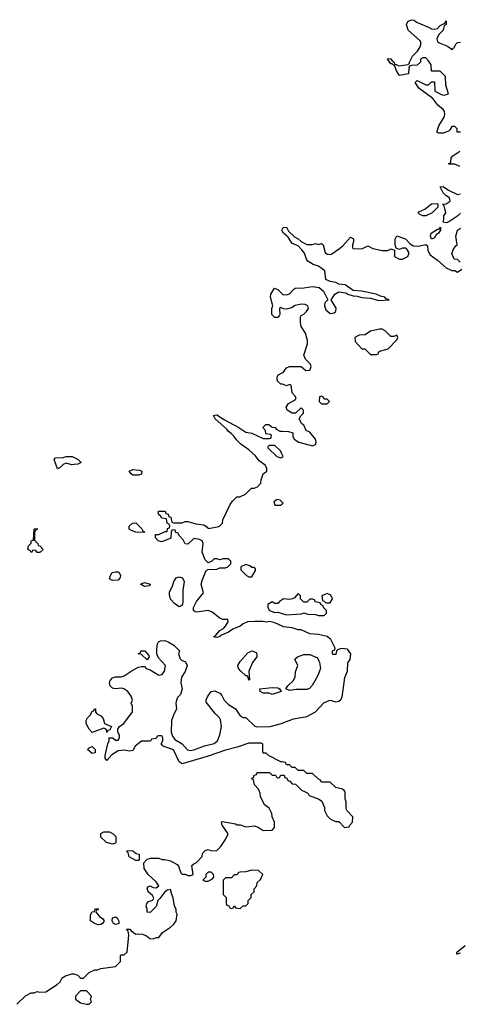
# Model space of a CAD drawing. Header units: inches. Extents: x 2386215 to 2556187, y 580866 to 760840.
# Tile 56 of 203: x 2418190 to 2421221, y 668534 to 675322. Entities that reach past the tile are written whole.
import ezdxf

# ---------------------------------------------------------------- set-up
doc = ezdxf.new("R2010")
doc.units = ezdxf.units.IN
doc.header["$MEASUREMENT"] = 0
for name, color, linetype in [('C4616', 7, 'Continuous'), ('C4617', 7, 'Continuous'), ('C4626', 7, 'Continuous'), ('C4627', 7, 'Continuous')]:
    doc.layers.add(name, color=color, linetype=linetype)

msp = doc.modelspace()

# ---------------------------------------------------------------- linework, layer by layer
at = {"layer": 'C4616', "color": 5, "elevation": 80}
msp.add_lwpolyline([(2418170, 668534), (2418230, 668592), (2418270, 668614), (2418290, 668614), (2418310, 668622), (2418330, 668618), (2418370, 668621), (2418449.1, 668670.9), (2418468, 668690), (2418483.1, 668716.9), (2418506, 668730), (2418550, 668744.7), (2418563.6, 668743.6), (2418590, 668734), (2418610, 668714), (2418630, 668714), (2418670, 668754), (2418708.4, 668771.6), (2418727.3, 668772.7), (2418750, 668782), (2418850, 668794), (2418886, 668830), (2418886, 668870), (2418890, 668874), (2418910, 668874), (2418930, 668894), (2418942, 669010), (2418938, 669038), (2418927.3, 669052.7), (2418950, 669052), (2418959.6, 669039.6), (2418990, 669018), (2419010, 669021), (2419036.9, 669016.9), (2419065.4, 669005.4), (2419087.3, 668987.3), (2419110, 668986), (2419130, 668994), (2419150, 668994), (2419175.3, 669030), (2419230, 669064.7), (2419252.9, 669087.1), (2419268.7, 669110), (2419275.3, 669155.3), (2419268, 669170), (2419268, 669190), (2419258, 669210), (2419248.4, 669268.4), (2419238, 669290), (2419230, 669326), (2419210, 669322), (2419190, 669308.7), (2419156.8, 669263.2), (2419142, 669250), (2419130.7, 669209.3), (2419090, 669168), (2419068.7, 669168.7), (2419068.7, 669190), (2419062, 669210), (2419066, 669230), (2419078, 669242), (2419108.7, 669251.3), (2419115.3, 669264.7), (2419104.7, 669284.7), (2419075.3, 669310), (2419070, 669334), (2419075.3, 669344.7), (2419088.7, 669351.3), (2419110, 669338.8), (2419130, 669336), (2419148.7, 669350), (2419130, 669379), (2419075.3, 669430), (2419048.7, 669470), (2419046, 669510), (2419067.3, 669532.7), (2419090, 669542), (2419150, 669542), (2419170, 669532), (2419190, 669532), (2419230, 669522), (2419276.9, 669496.9), (2419285.4, 669485.4), (2419301, 669441), (2419310, 669432), (2419330, 669432), (2419350, 669422), (2419370, 669422), (2419386, 669430), (2419378, 669490), (2419390, 669502), (2419410, 669512), (2419448, 669552), (2419450, 669574), (2419470, 669594), (2419490, 669602), (2419512.7, 669592.7), (2419550, 669594), (2419578, 669622), (2419608.9, 669671.1), (2419628.7, 669710), (2419586, 669770), (2419582, 669790), (2419586, 669794), (2419677.3, 669777.3), (2419690, 669771.3), (2419711.1, 669771.1), (2419750, 669758), (2419810, 669764.7), (2419835.3, 669755.3), (2419870, 669732), (2419930, 669734), (2419947.3, 669752.7), (2419948, 669790), (2419930, 669826), (2419928, 669850), (2419910, 669886), (2419878, 669910), (2419850, 669966), (2419848, 669990), (2419843.6, 670000)], dxfattribs=at)
for points in [[(2418830, 669638), (2418788, 669650), (2418750, 669686), (2418748.4, 669711.6), (2418770, 669722), (2418810, 669722), (2418834, 669710), (2418852, 669690), (2418854, 669650), (2418850, 669646)], [(2418990, 669526), (2418946, 669550), (2418938, 669578), (2418928.4, 669588.4), (2418930, 669594), (2418970, 669592), (2418992.7, 669572.7), (2419014, 669570), (2419014, 669530), (2419010, 669526)], [(2419510, 669446), (2419490, 669446), (2419474, 669430), (2419474, 669410), (2419454, 669390), (2419470, 669382), (2419490, 669382), (2419520.4, 669399.6), (2419528, 669410), (2419526, 669430)], [(2419790, 669458), (2419747.3, 669447.3), (2419710, 669446), (2419698, 669442), (2419690, 669426), (2419670, 669426), (2419650, 669406), (2419610, 669406), (2419594, 669390), (2419594, 669290), (2419614, 669270), (2419614, 669230), (2419618, 669218), (2419632.7, 669212.7), (2419638, 669198), (2419650, 669194), (2419662, 669198), (2419670, 669214), (2419678, 669198), (2419710, 669194), (2419730, 669214), (2419750, 669214), (2419766, 669230), (2419766, 669250), (2419786, 669270), (2419786, 669290), (2419806, 669310), (2419806, 669330), (2419826, 669350), (2419827.3, 669372.7), (2419850, 669394), (2419858, 669410), (2419866, 669430), (2419836.4, 669456.4)], [(2418730, 669082), (2418706, 669090), (2418678, 669110), (2418678, 669150), (2418690, 669172), (2418706, 669174), (2418710, 669191.3), (2418732, 669192), (2418730, 669186), (2418718, 669182), (2418714, 669170), (2418739.6, 669139.6), (2418763.6, 669123.6), (2418772, 669110), (2418762, 669090), (2418750, 669084)], [(2418850, 669084), (2418838, 669090), (2418828, 669110), (2418828.9, 669131.1), (2418850, 669138), (2418862, 669130), (2418872.7, 669107.3), (2418874, 669090), (2418870, 669088)], [(2418650, 668626), (2418610, 668626), (2418574, 668590), (2418574, 668570), (2418610, 668544.7), (2418650, 668534), (2418670, 668534), (2418686, 668550), (2418678, 668570), (2418686, 668590)]]:
    msp.add_lwpolyline(points, close=True, dxfattribs=at)
at = {"layer": 'C4617', "color": 5, "elevation": 80}
for points in [[(2420000, 673866.3), (2419998, 673870), (2420000, 673875)], [(2420000, 673332.8), (2419990, 673338), (2419982, 673330), (2419984.7, 673290), (2419979.8, 673280.2), (2419970, 673268.7), (2419949.1, 673269.1), (2419929, 673290), (2419929, 673330), (2419935.3, 673350), (2419919, 673410), (2419922, 673430), (2419948, 673470), (2419970, 673462), (2420000, 673432.7)], [(2420000, 672808.3), (2419990, 672808.7), (2419968, 672830), (2419966, 672850), (2419968.9, 672871.1), (2420000, 672887)], [(2420000, 671140.1), (2419950, 671164), (2419912.9, 671172.9), (2419890, 671169), (2419866.4, 671173.6), (2419810, 671174), (2419762, 671170), (2419730, 671157.2), (2419710, 671141.2), (2419659.8, 671120.2), (2419630, 671099), (2419581, 671079), (2419570, 671069), (2419550, 671062), (2419530, 671066), (2419528.7, 671070), (2419542, 671078), (2419570, 671112), (2419594.6, 671125.4), (2419610, 671142), (2419628, 671170), (2419626, 671186), (2419590, 671188), (2419570, 671195.3), (2419518, 671238), (2419490, 671248.7), (2419410, 671238), (2419400.4, 671240.4), (2419388.4, 671248.4), (2419388.7, 671270), (2419409, 671310), (2419458, 671370), (2419441.2, 671430), (2419450, 671462), (2419476.4, 671523.6), (2419490, 671532), (2419550, 671534), (2419570, 671542), (2419610, 671542), (2419626, 671550), (2419646, 671570), (2419646, 671590), (2419630, 671606), (2419590, 671606), (2419570, 671598), (2419550, 671606), (2419530, 671606), (2419514, 671590), (2419490, 671578), (2419470, 671598), (2419448, 671650), (2419455.3, 671710), (2419448.4, 671728.4), (2419430, 671738), (2419390, 671746), (2419350, 671706), (2419330, 671708), (2419316.4, 671736.4), (2419287.3, 671767.3), (2419282, 671782), (2419267.3, 671787.3), (2419262, 671802), (2419250, 671806), (2419238, 671802), (2419234, 671790), (2419232, 671748), (2419170, 671722), (2419146, 671730), (2419126, 671750), (2419127.3, 671772.7), (2419150, 671774), (2419194, 671794), (2419206, 671794), (2419210, 671814), (2419222, 671818), (2419226, 671830), (2419222, 671842), (2419208, 671850), (2419202, 671882), (2419170, 671886), (2419162, 671902), (2419148.4, 671908.4), (2419146, 671930), (2419150, 671934), (2419192.7, 671932.7), (2419198, 671918), (2419212.7, 671912.7), (2419218, 671898), (2419232.7, 671892.7), (2419238, 671858), (2419250, 671854), (2419310, 671854), (2419330, 671862), (2419350, 671862), (2419405.4, 671845.4), (2419459.6, 671839.6), (2419483.6, 671823.6), (2419490, 671814), (2419553.6, 671826.4), (2419568.9, 671831.1), (2419588, 671850), (2419590, 671874), (2419640.4, 671979.6), (2419656.4, 672003.6), (2419688.4, 672031.6), (2419707.3, 672032.7), (2419746, 672050), (2419788.4, 672091.6), (2419807.3, 672092.7), (2419830, 672102), (2419853.2, 672126.8), (2419855.3, 672150), (2419868.7, 672191.3), (2419895.3, 672210), (2419895.3, 672230), (2419882, 672250), (2419841.5, 672281.5), (2419814.9, 672314.9), (2419770, 672357.2), (2419716, 672396), (2419684.7, 672424.7), (2419670, 672448), (2419648, 672470), (2419630, 672482), (2419618, 672498), (2419538, 672570), (2419526, 672594), (2419550, 672598), (2419602.8, 672562.8), (2419702, 672510), (2419750, 672478), (2419791.1, 672471.1), (2419870, 672434), (2419910, 672434), (2419922, 672438), (2419926, 672450), (2419922, 672462), (2419887.3, 672467.3), (2419886, 672490), (2419866, 672510), (2419888, 672532), (2419908.4, 672531.6), (2419932, 672512), (2419950.9, 672510.9), (2419959.6, 672499.6), (2419984.7, 672484.7), (2420000, 672484.4)], [(2420000, 672325), (2419998, 672330), (2419988, 672350), (2419950, 672386), (2419910, 672386), (2419902, 672378), (2419902, 672370), (2419962, 672310), (2419990, 672302), (2420000, 672307)], [(2420000, 671996), (2419986, 672010), (2419965.4, 672014.6), (2419942, 671998), (2419950, 671974), (2419990, 671974), (2420000, 671984)], [(2420000, 671322.9), (2419985.4, 671314.6), (2419970, 671298), (2419950, 671298), (2419930, 671308), (2419902, 671290), (2419902, 671270), (2419912, 671250), (2419930, 671241), (2419950, 671236), (2419970, 671238), (2420000, 671228)], [(2420000, 670204.7), (2419990, 670206), (2419906, 670250), (2419890, 670266), (2419870, 670266), (2419866, 670270), (2419866, 670330), (2419855.3, 670335.3), (2419770, 670334), (2419690, 670306), (2419610, 670286.6), (2419490, 670245.1), (2419310, 670192), (2419290, 670205.2), (2419250, 670288.7), (2419190, 670308), (2419176.4, 670316.4), (2419166, 670330), (2419178, 670350), (2419178, 670370), (2419170, 670386), (2419150, 670386), (2419138, 670382), (2419130, 670366), (2419098, 670362), (2419091.3, 670348.7), (2419030, 670348), (2418987.1, 670312.9), (2418970, 670284), (2418950, 670279), (2418910, 670285.2), (2418870, 670281.2), (2418825.5, 670254.5), (2418790, 670215.3), (2418779, 670230), (2418779, 670250), (2418798, 670330), (2418808, 670350), (2418808, 670370), (2418831.6, 670371.6), (2418850, 670354), (2418870, 670354), (2418878, 670370), (2418878, 670390), (2418866, 670410), (2418866, 670430), (2418878, 670450), (2418909.1, 670470.9), (2418968.7, 670550), (2418968, 670590), (2418958, 670610), (2418968, 670630), (2418958, 670658), (2418935.3, 670690), (2418909.2, 670709.2), (2418893.2, 670713.2), (2418849.4, 670709.4), (2418830, 670713.2), (2418813.2, 670730), (2418809, 670750), (2418813.2, 670766.8), (2418830, 670784.7), (2418850, 670792), (2418890, 670791.3), (2418910, 670798), (2418964.7, 670835.3), (2419010, 670858), (2419030, 670862), (2419050, 670862), (2419062, 670850), (2419090, 670838.8), (2419150, 670804), (2419172.9, 670807.1), (2419188.7, 670830), (2419195.3, 670870), (2419146, 670926), (2419135.3, 670950), (2419134.6, 670985.4), (2419140.4, 671019.6), (2419147.3, 671032.7), (2419160.4, 671039.6), (2419190, 671041), (2419214, 671034), (2419252, 671010), (2419291.3, 670970), (2419284.7, 670950), (2419296, 670916), (2419306.4, 670906.4), (2419334.4, 670894.4), (2419344.7, 670870), (2419330.9, 670829.1), (2419304.7, 670790), (2419302, 670750), (2419310.9, 670709.1), (2419298, 670670), (2419278, 670650), (2419271, 670630), (2419266.8, 670610), (2419271, 670570), (2419250, 670528), (2419237.3, 670490), (2419234.8, 670410), (2419243.5, 670383.5), (2419259.8, 670359.8), (2419310.8, 670330.8), (2419348, 670288), (2419364.9, 670284.9), (2419390, 670288), (2419463.7, 670316.3), (2419530, 670331), (2419553.2, 670350), (2419570, 670392), (2419581.2, 670450), (2419575.5, 670495.5), (2419568.7, 670510), (2419538, 670538), (2419476.4, 670616.4), (2419475.3, 670630), (2419485.6, 670654.4), (2419510, 670691), (2419535.3, 670695.3), (2419570, 670678), (2419583.5, 670663.5), (2419601, 670630), (2419630, 670601), (2419678, 670570), (2419710, 670522), (2419730, 670512), (2419750, 670512), (2419811.6, 670451.6), (2419826, 670446), (2419918, 670450), (2419995.3, 670470), (2420000, 670471.8)], [(2419843.6, 670000), (2419836.4, 670016.4), (2419810, 670046), (2419802, 670082), (2419788, 670090), (2419802, 670098), (2419807.3, 670112.7), (2419822, 670118), (2419827.3, 670132.7), (2419911.6, 670131.6), (2419930, 670114), (2419952.7, 670112.7), (2419970, 670094), (2419982, 670098), (2419990, 670114), (2420000, 670113.4)]]:
    msp.add_lwpolyline(points, dxfattribs=at)
for points in [[(2418550, 672254), (2418510, 672264), (2418490, 672255.3), (2418470, 672235.3), (2418450, 672226), (2418428, 672290), (2418438, 672302), (2418490, 672304.7), (2418511.1, 672311.1), (2418551.1, 672311.1), (2418594, 672290), (2418614, 672270), (2418590, 672258), (2418565.4, 672254.6)], [(2418970, 672182), (2418958, 672190), (2418946, 672210), (2418970, 672222), (2419016.9, 672216.9), (2419032, 672210), (2419030, 672188.7), (2419010, 672182)], [(2418310, 671648), (2418302, 671662), (2418290, 671666), (2418278, 671662), (2418274, 671650), (2418268.7, 671648.7), (2418262, 671662), (2418246, 671670), (2418250, 671694), (2418268, 671712), (2418268.7, 671730), (2418286, 671734), (2418288.9, 671808.9), (2418292.7, 671812.7), (2418310, 671814), (2418312, 671810), (2418298, 671802), (2418292.7, 671787.3), (2418292.7, 671732.7), (2418314, 671710), (2418318, 671698), (2418330, 671694), (2418352, 671670), (2418330, 671648)], [(2419050, 671786), (2418991.6, 671788.4), (2418960.4, 671800.4), (2418946, 671810), (2418946, 671830), (2418968.4, 671851.6), (2418990, 671854), (2419032.7, 671812.7), (2419038, 671798), (2419054, 671790)], [(2419750, 671566), (2419714, 671550), (2419714, 671530), (2419754, 671490), (2419770, 671482), (2419790, 671482), (2419816.4, 671523.6), (2419816.4, 671536.4), (2419810, 671546), (2419790, 671546), (2419776.4, 671556.4)], [(2418830, 671455.3), (2418810, 671468), (2418815.3, 671490), (2418828.7, 671510), (2418850, 671516), (2418870, 671514.8), (2418876, 671510), (2418884.7, 671490), (2418883.6, 671476.4), (2418870, 671458)], [(2419290, 671275.3), (2419256.5, 671296.5), (2419230, 671328), (2419223.1, 671356.9), (2419223.1, 671376.9), (2419243.1, 671416.9), (2419253.2, 671450), (2419270, 671474), (2419290, 671482), (2419313.8, 671473.8), (2419324, 671450), (2419314, 671390), (2419314.4, 671305.6), (2419310, 671286), (2419302, 671278)], [(2419050, 671414), (2419022, 671430), (2419050, 671442.8), (2419090, 671431), (2419090, 671426), (2419082, 671418)], [(2419070, 670908), (2419030, 670946), (2419006, 670950), (2419022, 670958), (2419026, 670970), (2419054, 670970), (2419079.6, 670939.6), (2419082, 670930)], [(2419770, 670768), (2419766, 670790), (2419758, 670798), (2419750, 670798), (2419714, 670830), (2419699, 670850), (2419694, 670870), (2419710, 670898), (2419763.2, 670956.8), (2419790, 670971), (2419819.8, 670959.8), (2419826, 670950), (2419826, 670930), (2419796, 670890), (2419771, 670830), (2419774, 670770)], [(2419930, 670669), (2419910, 670678), (2419870, 670678), (2419848, 670690), (2419846, 670710), (2419930, 670718.8), (2419970, 670714.8), (2419982, 670710), (2419994, 670690)], [(2418790, 670408.7), (2418788, 670428), (2418770, 670438), (2418690, 670409), (2418668, 670430), (2418648, 670470), (2418648, 670490), (2418658, 670510), (2418678, 670530), (2418690, 670554), (2418702, 670558), (2418706, 670570), (2418712, 670570), (2418712, 670550), (2418719.6, 670539.6), (2418750, 670522), (2418765.4, 670505.4), (2418774, 670470), (2418822, 670450), (2418812.7, 670427.3), (2418798, 670422)], [(2418690, 670262), (2418658, 670290), (2418670, 670302), (2418690.6, 670310.6), (2418711.3, 670290), (2418710, 670268)]]:
    msp.add_lwpolyline(points, close=True, dxfattribs=at)
at = {"layer": 'C4626', "color": 5, "elevation": 80}
for points in [[(2420154, 670000), (2420171.3, 669991.3), (2420190, 669972), (2420250, 669951.3), (2420274.4, 669934.4), (2420292, 669890), (2420292, 669870), (2420310, 669834), (2420334, 669810), (2420370, 669794), (2420390, 669794), (2420430, 669754), (2420462, 669758), (2420466, 669770), (2420486, 669790), (2420487.3, 669827.3), (2420447.3, 669867.3), (2420442, 669882), (2420442, 669930), (2420435.3, 669950), (2420434.6, 669994.6), (2420432.1, 670000)], [(2421262, 668938), (2421201, 668890), (2421202, 668882), (2421210, 668881), (2421230, 668888.4)]]:
    msp.add_lwpolyline(points, dxfattribs=at)
at = {"layer": 'C4627', "color": 5, "elevation": 80}
for points in [[(2421230, 674546), (2421207.3, 674547.3), (2421206, 674570), (2421190, 674586), (2421170, 674586), (2421156.9, 674563.1), (2421146, 674554), (2421110, 674539), (2421080.2, 674540.2), (2421067.3, 674547.3), (2421079.3, 674590), (2421116, 674650), (2421120.9, 674670), (2421119.3, 674690), (2421110, 674704), (2421073.6, 674733.6), (2421038, 674778), (2420942, 674850), (2420918, 674890), (2420930, 674902), (2420990, 674872), (2421010, 674874), (2421030, 674894), (2421050, 674894), (2421052, 674830), (2421103.5, 674803.5), (2421118, 674802), (2421146, 674810), (2421128.7, 674870), (2421126, 674930), (2421090, 674966), (2421030, 674966), (2421028, 675010), (2421010, 675038), (2420990, 675058), (2420970, 675058), (2420954, 675050), (2420954, 675030), (2420931.3, 675008.7), (2420892.7, 675007.3), (2420878, 675002), (2420872.7, 674987.3), (2420872, 674948), (2420810, 674938), (2420789.1, 674969.1), (2420778, 674998), (2420758, 675018), (2420750, 675018), (2420726, 675050), (2420730, 675054), (2420750, 675051.3), (2420758, 675038), (2420772, 675030), (2420774, 675014), (2420786, 675014), (2420804.7, 675004.7), (2420868, 675012), (2420878, 675022), (2420878, 675030), (2420898, 675070), (2420934, 675106), (2420948.7, 675130), (2420955.3, 675150), (2420955.3, 675170), (2420950, 675178), (2420868, 675250), (2420858, 675290), (2420866, 675310), (2420890, 675322), (2420910, 675318), (2420926, 675306), (2421010, 675271.3), (2421030, 675258), (2421050, 675256), (2421070, 675262), (2421090, 675282), (2421122, 675298), (2421130, 675314), (2421131, 675290), (2421118, 675282), (2421111, 675249), (2421080.7, 675219.3), (2421066, 675190), (2421071.1, 675171.1), (2421082, 675162), (2421139.8, 675139.8), (2421163.6, 675123.6), (2421170, 675114), (2421188.4, 675131.6), (2421195.3, 675150), (2421210, 675164.7), (2421230, 675166)], [(2421226, 674310), (2421190, 674326), (2421150, 674326), (2421148, 674330), (2421162, 674338), (2421166, 674370), (2421176.4, 674383.6), (2421225.2, 674414.8)], [(2421230, 673988), (2421210.9, 673969.1), (2421150, 673929), (2421130, 673922), (2421110, 673926), (2421115.3, 673944.7), (2421115.3, 673970), (2421128, 673990), (2421118, 674038), (2421106, 674050), (2421130, 674052), (2421158, 674070), (2421154, 674094), (2421128.9, 674108.9), (2421110, 674128), (2421088.7, 674170), (2421110, 674171.3), (2421146, 674146), (2421210, 674116), (2421230, 674121)], [(2420000, 673875), (2420006, 673890), (2420030, 673892), (2420044.7, 673864.7), (2420084.7, 673824.7), (2420111, 673811), (2420130, 673792), (2420170, 673772), (2420210, 673771.3), (2420230, 673778), (2420250, 673771.3), (2420270, 673778), (2420275.3, 673775.3), (2420282, 673770), (2420296.9, 673716.9), (2420310, 673704.7), (2420336.5, 673703.5), (2420396, 673744), (2420418, 673762), (2420470, 673822), (2420491.3, 673811.3), (2420491.3, 673790), (2420484.7, 673770), (2420484.7, 673750), (2420490, 673744.7), (2420550, 673742), (2420590, 673762), (2420625.4, 673745.4), (2420690, 673731.3), (2420728.4, 673731.6), (2420750, 673742), (2420774, 673734), (2420774, 673690), (2420810, 673672), (2420830, 673672), (2420866, 673690), (2420874.6, 673714.6), (2420860.4, 673740.4), (2420850, 673748), (2420830, 673748), (2420810, 673738), (2420786, 673746), (2420778, 673770), (2420778, 673810), (2420790, 673832), (2420850, 673811.3), (2420879.8, 673779.8), (2420902.8, 673762.8), (2420940.2, 673759.8), (2420991.6, 673771.6), (2421002, 673762), (2421004.7, 673730), (2421019.8, 673699.8), (2421070, 673664.7), (2421130, 673612), (2421170, 673592), (2421190, 673592), (2421210, 673582), (2421238, 673602)], [(2420000, 673432.7), (2420006.4, 673426.4), (2420030, 673424.7), (2420050, 673432), (2420077.2, 673462.8), (2420090, 673470.6), (2420150, 673472.4), (2420210, 673482), (2420254.6, 673474.6), (2420284.9, 673450), (2420314, 673390), (2420294, 673370), (2420292, 673350), (2420302, 673322), (2420330, 673296), (2420358.6, 673301.4), (2420369.1, 673310.9), (2420372.5, 673332.5), (2420338, 673390), (2420364, 673430), (2420390, 673444.9), (2420438.4, 673438.4), (2420452, 673430), (2420490, 673419.1), (2420517.1, 673417.1), (2420550, 673407.3), (2420610, 673402.8), (2420666.4, 673386.4), (2420738, 673390), (2420718, 673398), (2420708, 673410), (2420677, 673417), (2420648, 673430), (2420546, 673450), (2420490, 673456), (2420434.5, 673494.5), (2420390, 673498), (2420370, 673509.3), (2420330, 673516), (2420302, 673530), (2420294, 673590), (2420250, 673622), (2420213.6, 673633.6), (2420178, 673658), (2420168.7, 673670), (2420152.9, 673712.9), (2420136.5, 673736.5), (2420110, 673762), (2420070, 673778), (2420042, 673822), (2420008.7, 673850), (2420000, 673866.3)], [(2421228, 673650), (2421210, 673668), (2421186, 673670), (2421168.7, 673710), (2421180.2, 673739.8), (2421196.4, 673763.6), (2421206, 673770), (2421198, 673830), (2421208, 673870), (2421230, 673884.7)], [(2420000, 672887), (2420006, 672890), (2420030, 672922), (2420050, 672931.3), (2420130, 672932), (2420163.6, 672903.6), (2420190, 672904.7), (2420194, 672910), (2420199, 672930), (2420194, 672950), (2420161.2, 672981.2), (2420149, 673009), (2420173.6, 673086.4), (2420175.3, 673110), (2420160.2, 673160.2), (2420130, 673208), (2420125.6, 673234.4), (2420126, 673274), (2420130, 673282), (2420150, 673291.3), (2420168.7, 673310), (2420182, 673330), (2420178, 673350), (2420158.6, 673358.6), (2420130, 673360.9), (2420090, 673352.3), (2420065.2, 673334.8), (2420030, 673325.2), (2420008.4, 673328.4), (2420000, 673332.8)], [(2420000, 672484.4), (2420043.6, 672483.6), (2420072.7, 672472.7), (2420074, 672450), (2420082, 672430), (2420114, 672410), (2420210, 672384.7), (2420230, 672394), (2420235.3, 672410), (2420228.7, 672430), (2420190, 672478), (2420166, 672490), (2420150, 672526), (2420135.3, 672535.3), (2420118, 672570), (2420128, 672592), (2420146, 672610), (2420146, 672630), (2420130, 672646), (2420091.3, 672608.7), (2420070, 672608.7), (2420035.3, 672630), (2420028, 672650), (2420043.1, 672676.9), (2420090, 672702), (2420095.3, 672710), (2420090, 672726), (2420068.4, 672748.4), (2420062, 672802), (2420050, 672806), (2420030, 672798), (2420010, 672808), (2420000, 672808.3)], [(2420000, 672307), (2420006, 672310), (2420000, 672325)], [(2420000, 671984), (2420006, 671990), (2420000, 671996)], [(2420000, 671228), (2420030, 671218), (2420134, 671226), (2420150, 671234), (2420176.4, 671223.6), (2420230, 671222), (2420250, 671214), (2420290, 671214), (2420306, 671230), (2420306, 671250), (2420286, 671270), (2420282, 671282), (2420266, 671290), (2420262, 671302), (2420228.4, 671308.4), (2420222, 671322), (2420210, 671326), (2420190, 671326), (2420170, 671306), (2420150, 671306), (2420126, 671330), (2420126, 671350), (2420110, 671366), (2420084.7, 671335.3), (2420071.1, 671328.9), (2420050, 671324), (2420010, 671328.7), (2420000, 671322.9)], [(2420000, 670471.8), (2420078.4, 670501.6), (2420170, 670519.3), (2420228.7, 670550), (2420287.3, 670612.7), (2420300.4, 670619.6), (2420330, 670631.3), (2420370, 670618.8), (2420390, 670622.8), (2420404.1, 670635.9), (2420412.5, 670652.5), (2420432.1, 670787.9), (2420449.3, 670830), (2420452.7, 670887.3), (2420468.7, 670910), (2420474, 670950), (2420450, 670982), (2420410, 670988), (2420382, 670978), (2420374, 670970), (2420370, 670946), (2420350, 670946), (2420346, 670950), (2420346, 670970), (2420362, 670978), (2420366, 670990), (2420335.3, 671050), (2420310, 671068.7), (2420250, 671084), (2420190, 671088.7), (2420130, 671115.3), (2420110, 671115.3), (2420068.9, 671128.9), (2420010, 671135.3), (2420000, 671140.1)], [(2420432.1, 670000), (2420428.4, 670008.4), (2420416.4, 670016.4), (2420369.1, 670029.1), (2420330, 670066), (2420270, 670066), (2420262, 670082), (2420250, 670086), (2420210, 670126), (2420170, 670126), (2420150, 670146), (2420110, 670146), (2420090, 670166), (2420070, 670166), (2420050, 670186), (2420030, 670186), (2420022, 670202), (2420000, 670204.7)], [(2420000, 670113.4), (2420012.7, 670112.7), (2420018, 670098), (2420032.7, 670092.7), (2420038, 670078), (2420052.7, 670072.7), (2420070, 670054), (2420092.7, 670052.7), (2420134, 670010), (2420154, 670000)]]:
    msp.add_lwpolyline(points, dxfattribs=at)
for points in [[(2420970, 673968.7), (2420950, 673978), (2420938, 673990), (2420942, 673998), (2420984, 674016), (2421030, 674052), (2421070, 674054), (2421074, 674050), (2421074, 674030), (2421034, 673990), (2420990, 673968.7)], [(2421030, 673808), (2421022, 673830), (2421028, 673850), (2421070, 673878), (2421082, 673878), (2421092, 673892), (2421092, 673870), (2421078, 673850), (2421062, 673838), (2421050, 673818)], [(2420690, 673189.2), (2420670.9, 673189.1), (2420610, 673175.3), (2420571.6, 673148.4), (2420530, 673148), (2420502, 673130), (2420503.6, 673103.6), (2420550, 673054), (2420570, 673054), (2420610, 673014), (2420650, 673014), (2420662, 673018), (2420667.3, 673032.7), (2420680.4, 673039.6), (2420730, 673052), (2420790, 673114), (2420798, 673130), (2420790, 673146), (2420770, 673138), (2420750, 673138), (2420710, 673177.2)], [(2420270, 672726), (2420258, 672722), (2420254, 672690), (2420270, 672674), (2420310, 672674), (2420326, 672690), (2420310, 672706), (2420290, 672706), (2420282, 672722)], [(2420310, 671366), (2420274, 671350), (2420278, 671318), (2420290, 671314), (2420302, 671302), (2420330, 671302), (2420348, 671330), (2420334.6, 671354.6)], [(2420170, 670704), (2420095.3, 670704.7), (2420050, 670698), (2420026, 670710), (2420038, 670730), (2420075.5, 670764.5), (2420089, 670790), (2420092.9, 670827.1), (2420108, 670870), (2420087.3, 670912.7), (2420106, 670930), (2420150, 670944.7), (2420190, 670944.7), (2420242.8, 670922.8), (2420258, 670890), (2420264.7, 670850), (2420244, 670796), (2420207.9, 670732.1), (2420187.9, 670712.1)]]:
    msp.add_lwpolyline(points, close=True, dxfattribs=at)

doc.saveas('drawing.dxf')
